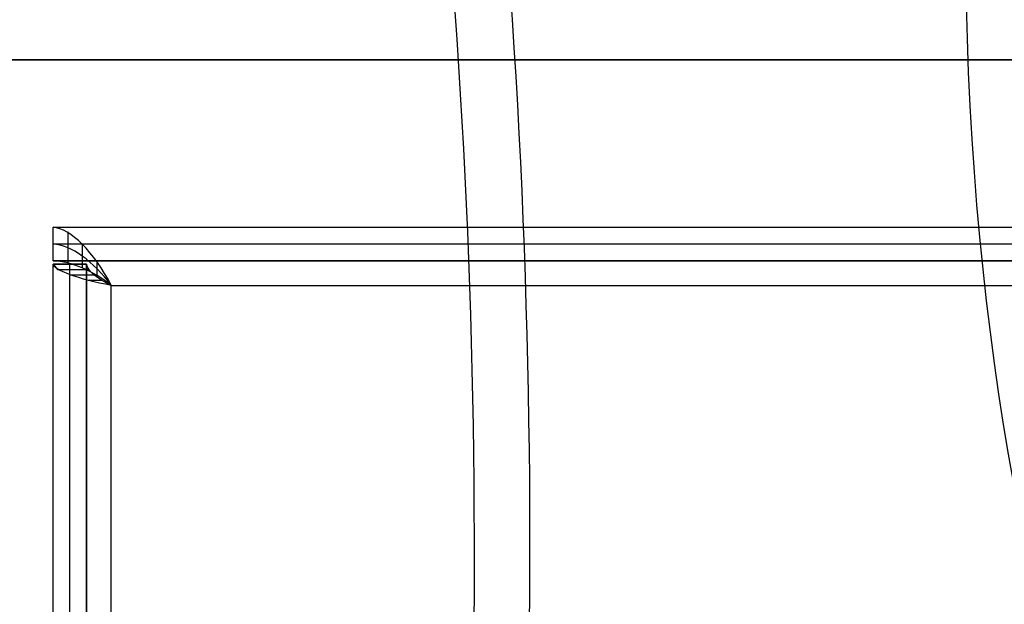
# Model space of a CAD drawing. Extents: x -225 to 225, y -83 to 164.
# Tile 8 of 22: x -96 to -67, y 34 to 51. Entities that reach past the tile are written whole.
import ezdxf

# ---------------------------------------------------------------- set-up
doc = ezdxf.new("R2010")
doc.units = 0
doc.header["$MEASUREMENT"] = 0
doc.layers.add('MODEL_238_2', color=1, linetype='CONTINUOUS')

msp = doc.modelspace()

# ---------------------------------------------------------------- linework, layer by layer
at = {"layer": 'MODEL_238_2'}
for p, q in [((97, 50, 25), (-97, 50, 25)), ((97, 50, 26), (-97, 50, 26)), ((-97, 50, 25.5), (97, 50, 25.5)), ((-95, 45, 25), (95, 45, 25)), ((-95, 44, 25), (-95, 45, 25)), ((-95, 45, 0.737), (95, 45, 0.737)), ((-95, 45, 25), (-95, 45, 0.737)), ((-95, 44, 0.737), (-95, 45, 0.737)), ((-95, 45, 12.868), (95, 45, 12.868)), ((-95, 44, 12.868), (-95, 45, 12.868)), ((-94.566, 44.868, 0.072), (-94.566, 43.944, 0.455)), ((-95, 44.5, 25), (95, 44.5, 25)), ((-95, 44.5, 25), (-95, 44.5, 0.737)), ((-94.132, 44.491, -0.491), (-94.132, 43.784, 0.216)), ((95, 44, 25), (-95, 44, 25)), ((-95, 44, 25), (-95, 44, 0.737)), ((-95, 44, 0.737), (95, 44, 0.737)), ((-95, 44, 12.868), (95, 44, 12.868)), ((-95, 43.9, 0.737), (-94, 43.9, 0.737)), ((-95, -43.9, 0.737), (-95, 43.9, 0.737)), ((-95, -43.9, 25), (-95, 43.9, 25)), ((-95, 43.9, 25), (-94, 43.9, 25)), ((-95, 43.9, 25), (-95, 43.9, 0.737)), ((-95, 43.9, 0.737), (-94.868, 43.741, 0.073)), ((-95, -43.9, 12.868), (-95, 43.9, 12.868)), ((-94, 43.9, 12.868), (-95, 43.9, 12.868)), ((-94.5, -43.9, 25), (-94.5, 43.9, 25)), ((-94.5, 43.9, 0.737), (-94.5, 43.9, 25)), ((-94, -43.9, 0.737), (-94, 43.9, 0.737)), ((-94, 43.9, 25), (-94, -43.9, 25)), ((-94, 43.9, 0.737), (-94, 43.9, 25)), ((-94, -43.9, 12.868), (-94, 43.9, 12.868)), ((-93.698, 43.928, -0.868), (-93.698, 43.545, 0.056)), ((-94.868, 43.741, 0.072), (-93.943, 43.741, 0.455)), ((-94.868, 43.741, 0.072), (-94.866, 43.74, 0.068)), ((-94.492, 43.582, -0.491), (-94.491, 43.582, -0.491)), ((-94.491, 43.582, -0.491), (-93.784, 43.582, 0.216)), ((-93.932, 43.424, -0.866), (-93.929, 43.423, -0.868)), ((-93.928, 43.423, -0.868), (-93.545, 43.423, 0.057)), ((-93.264, 43.264, -1), (-93.263, 43.263, -1)), ((-93.263, -43.263, -1), (-93.263, 43.263, -1)), ((-93.263, 43.263, -1), (93.263, 43.263, -1)), ((-93.263, 43.263), (93.263, 43.263)), ((-93.263, -43.263), (-93.263, 43.263)), ((-93.263, 43.263, -1), (-93.263, 43.263))]:
    msp.add_line(p, q, dxfattribs=at)
at = {"layer": 'MODEL_238_2', "extrusion": (0.909961, -0.018987, 0.414258)}
for centre, radius, start, end in [((28.701, 250.596, -20.922), 100, 240.48928, 304.67879), ((28.701, 250.596, -20.922), 100, 240.48928, 304.67879), ((28.701, 250.596, -20.922), 96, 240.48928, 304.8762), ((28.701, 250.596, -20.922), 96, 240.48928, 304.8762), ((54.578, 72.348, -23.671), 41.939, 94.5402, 180.4893)]:
    msp.add_arc(centre, radius, start, end, dxfattribs=at)
at = {"layer": 'MODEL_238_2', "extrusion": (0.222168, 0.865817, -0.448332)}
for radius in [100, 96]:
    msp.add_arc((126.162, 196.082, -98.463), radius, 62.39036, 152.39036, dxfattribs=at)
at = {"layer": 'MODEL_238_2', "extrusion": (0.816497, 0.408248, 0.408248)}
msp.add_arc((80.324, 27.72, -58.895), 2.478, 271.86, 346.603, dxfattribs=at)
at = {"layer": 'MODEL_238_2', "extrusion": (0.709581, 0.498244, 0.498244)}
msp.add_arc((88.897, 27.484, -44.871), 2.277, 272.6008, 338.1168, dxfattribs=at)
at = {"layer": 'MODEL_238_2', "extrusion": (0.514405, 0.606378, 0.606378)}
msp.add_arc((98.97, 19.059, -21.741), 2.484, 273.1648, 321.2782, dxfattribs=at)
at = {"layer": 'MODEL_238_2', "extrusion": (0.177425, 0.968008, -0.177425)}
msp.add_arc((99.523, 5.419, 25.509), 1.836, 270.3709, 357.7665, dxfattribs=at)
at = {"layer": 'MODEL_238_2', "extrusion": (0.368721, 0.853282, -0.368721)}
msp.add_arc((102.747, 1.974, 2.528), 0.971, 271.5425, 349.4045, dxfattribs=at)
msp.add_arc((102.747, 1.974, 2.528), 0.971, 271.5425, 349.4045, dxfattribs=at)
at = {"layer": 'MODEL_238_2', "extrusion": (0.368716, 0.853283, -0.368724)}
msp.add_arc((102.747, 1.974, 2.528), 0.971, 271.5436, 349.4046, dxfattribs=at)

doc.saveas('drawing.dxf')
